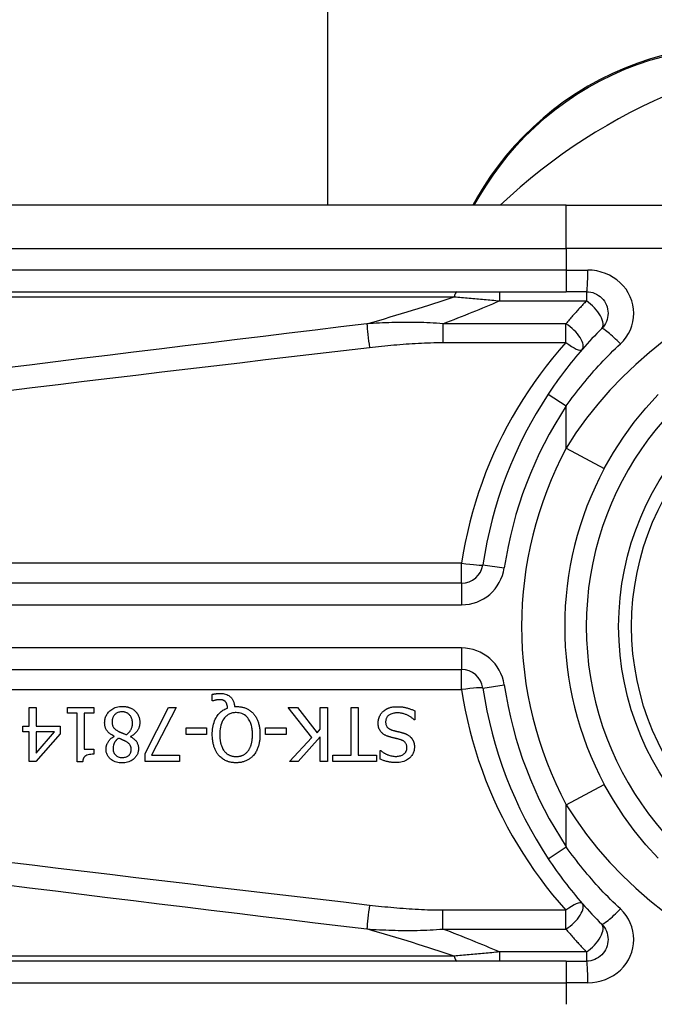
# Model space of a CAD drawing. Header units: inches. Extents: x 14 to 456, y 41 to 215.
# Tile 98 of 201: x 62.418 to 62.997, y 130.569 to 131.467. Entities that reach past the tile are written whole.
import ezdxf

# ---------------------------------------------------------------- set-up
doc = ezdxf.new("R2010")
doc.units = ezdxf.units.IN
doc.header["$MEASUREMENT"] = 0
doc.layers.add('Visible Edges(ANSI)', color=7, linetype='Continuous', lineweight=25)
doc.layers.add('Visible Tangent Edges(ANSI)', color=7, linetype='Continuous', lineweight=25)

msp = doc.modelspace()

# ---------------------------------------------------------------- linework, layer by layer
at = {"layer": 'Visible Edges(ANSI)'}
for p, q in [((62.69872, 148.16851), (62.69872, 131.29737)), ((62.91653, 131.29737), (62.26747, 131.29737)), ((62.83559, 131.30504), (62.83117, 131.29737)), ((62.91653, 131.29737), (63.15379, 131.29737)), ((62.26747, 131.21863), (62.91653, 131.21863)), ((62.93496, 131.21863), (62.91653, 131.21863)), ((62.82102, 130.95287), (62.16904, 130.95287)), ((62.16904, 130.87415), (62.82102, 130.87415)), ((62.59349, 130.84558), (62.59349, 130.85152)), ((62.59437, 130.84558), (62.59349, 130.84558)), ((62.61391, 130.84051), (62.61542, 130.84051)), ((62.42671, 130.83947), (62.43305, 130.83947)), ((62.42671, 130.82256), (62.42671, 130.83947)), ((62.43305, 130.83947), (62.43305, 130.82256)), ((62.46157, 130.83445), (62.46157, 130.83947)), ((62.46157, 130.83947), (62.48557, 130.83947)), ((62.4703, 130.83445), (62.46157, 130.83445)), ((62.4703, 130.7901), (62.4703, 130.83445)), ((62.47664, 130.83445), (62.47664, 130.80147)), ((62.48557, 130.83445), (62.47664, 130.83445)), ((62.48557, 130.83947), (62.48557, 130.83445)), ((62.53239, 130.79764), (62.55369, 130.83947)), ((62.56071, 130.83947), (62.53822, 130.79604)), ((62.55369, 130.83947), (62.56071, 130.83947)), ((62.68442, 130.81224), (62.66284, 130.83947)), ((62.66284, 130.83947), (62.67134, 130.83947)), ((62.67134, 130.83947), (62.68932, 130.81658)), ((62.69219, 130.83947), (62.69873, 130.83947)), ((62.69219, 130.81981), (62.69219, 130.83947)), ((62.69873, 130.83947), (62.69873, 130.79026)), ((62.72023, 130.79608), (62.72023, 130.83947)), ((62.72023, 130.83947), (62.72677, 130.83947)), ((62.72677, 130.83947), (62.72677, 130.79608)), ((62.77838, 130.83652), (62.77838, 130.82831)), ((62.42085, 130.81726), (62.42085, 130.82256)), ((62.42085, 130.82256), (62.42671, 130.82256)), ((62.43305, 130.82256), (62.45479, 130.82256)), ((62.45479, 130.82256), (62.45479, 130.81563)), ((62.77838, 130.82831), (62.7779, 130.82831)), ((62.42671, 130.81726), (62.42085, 130.81726)), ((62.42671, 130.79026), (62.42671, 130.81726)), ((62.45479, 130.81563), (62.43277, 130.79026)), ((62.43305, 130.81726), (62.43305, 130.79804)), ((62.43305, 130.79804), (62.4496, 130.81726)), ((62.4496, 130.81726), (62.43305, 130.81726)), ((62.5042, 130.81327), (62.5042, 130.81347)), ((62.51919, 130.81319), (62.51919, 130.81299)), ((62.56984, 130.81495), (62.56984, 130.82093)), ((62.56984, 130.82093), (62.58847, 130.82093)), ((62.58847, 130.81495), (62.56984, 130.81495)), ((62.58847, 130.82093), (62.58847, 130.81495)), ((62.6423, 130.81495), (62.6423, 130.82093)), ((62.6423, 130.82093), (62.66093, 130.82093)), ((62.66093, 130.81495), (62.6423, 130.81495)), ((62.66093, 130.82093), (62.66093, 130.81495)), ((62.69219, 130.81287), (62.67202, 130.79026)), ((62.68932, 130.81658), (62.69219, 130.81981)), ((62.69219, 130.79026), (62.69219, 130.81287)), ((62.66404, 130.79026), (62.68442, 130.81224)), ((62.47664, 130.80147), (62.48557, 130.80147)), ((62.48557, 130.80147), (62.48557, 130.79696)), ((62.53239, 130.79026), (62.53239, 130.79764)), ((62.53822, 130.79604), (62.56362, 130.79604)), ((62.56362, 130.79604), (62.56362, 130.79026)), ((62.70372, 130.79026), (62.70372, 130.79608)), ((62.70372, 130.79608), (62.72023, 130.79608)), ((62.72677, 130.79608), (62.74328, 130.79608)), ((62.74328, 130.79608), (62.74328, 130.79026)), ((62.74683, 130.79257), (62.74683, 130.80039)), ((62.74683, 130.80039), (62.74731, 130.80039)), ((62.43277, 130.79026), (62.42671, 130.79026)), ((62.4754, 130.7901), (62.4703, 130.7901)), ((62.56362, 130.79026), (62.53239, 130.79026)), ((62.67202, 130.79026), (62.66404, 130.79026)), ((62.69873, 130.79026), (62.69219, 130.79026)), ((62.74328, 130.79026), (62.70372, 130.79026)), ((62.91653, 130.60839), (62.26747, 130.60839)), ((62.91653, 130.60839), (62.93496, 130.60839))]:
    msp.add_line(p, q, dxfattribs=at)
at = {"layer": 'Visible Edges(ANSI)', "flags": 128}
for points in [[(63.00519, 131.43421), (62.99343, 131.43088), (62.98171, 131.42699), (62.97008, 131.42252), (62.95859, 131.41749), (62.9473, 131.41193), (62.93624, 131.40585), (62.92547, 131.39929), (62.91503, 131.39227), (62.90497, 131.38482), (62.89535, 131.37697), (62.88619, 131.36876), (62.87749, 131.36025), (62.86928, 131.35147), (62.86155, 131.34246), (62.85431, 131.33328), (62.84756, 131.32395), (62.84132, 131.31452), (62.83559, 131.30504)], [(62.93496, 131.21863), (62.93688, 131.21853), (62.93878, 131.21824), (62.94065, 131.21776), (62.94246, 131.21711), (62.94421, 131.21629), (62.94586, 131.21531), (62.94742, 131.21417), (62.94885, 131.21289), (62.95014, 131.21147), (62.95129, 131.20992), (62.95228, 131.20826), (62.95311, 131.20651), (62.95376, 131.20469), (62.95425, 131.20281), (62.95454, 131.20089), (62.95464, 131.19896), (62.95455, 131.19703), (62.95427, 131.19512), (62.9538, 131.19324), (62.95314, 131.19141), (62.95232, 131.18966), (62.95132, 131.188), (62.95017, 131.18644), (62.94887, 131.18502)], [(62.94887, 131.18502), (62.94662, 131.18275), (62.94439, 131.18046), (62.94217, 131.17815), (62.93997, 131.17582), (62.93779, 131.17347), (62.93562, 131.17109), (62.93348, 131.1687), (62.93135, 131.16629), (62.92924, 131.16386), (62.92715, 131.16141), (62.92508, 131.15894), (62.92303, 131.15646), (62.921, 131.15396), (62.919, 131.15144), (62.91701, 131.1489), (62.91504, 131.14634), (62.9131, 131.14377), (62.91118, 131.14119), (62.90928, 131.13858), (62.9074, 131.13597), (62.90554, 131.13334), (62.90371, 131.13069), (62.9019, 131.12803), (62.90012, 131.12535)], [(62.95124, 131.05754), (62.95953, 131.07205), (62.96863, 131.08612), (62.97847, 131.09966), (62.98902, 131.1126), (63.00021, 131.12489)], [(62.59349, 130.85152), (62.59389, 130.85161), (62.59428, 130.8517), (62.59467, 130.85178), (62.59505, 130.85185), (62.59542, 130.85192), (62.59578, 130.85198), (62.59612, 130.85204), (62.59646, 130.85209), (62.59678, 130.85214), (62.59709, 130.85218), (62.59738, 130.85221), (62.59767, 130.85225), (62.59796, 130.85228), (62.59825, 130.8523), (62.59854, 130.85233), (62.59883, 130.85235), (62.59912, 130.85237), (62.59941, 130.85239), (62.5997, 130.8524), (62.59999, 130.85241), (62.60028, 130.85242), (62.60057, 130.85243), (62.60086, 130.85243), (62.60115, 130.85244)], [(62.60115, 130.85244), (62.60232, 130.8524), (62.60348, 130.85229), (62.60462, 130.85209), (62.60575, 130.8518), (62.60685, 130.85141), (62.60785, 130.85094), (62.60872, 130.85043), (62.60946, 130.84991), (62.61008, 130.8494), (62.61059, 130.84892), (62.61104, 130.84844), (62.61145, 130.84793), (62.61183, 130.8474), (62.61218, 130.84684), (62.61249, 130.84627), (62.61277, 130.84567), (62.61302, 130.84505), (62.61324, 130.84443), (62.61342, 130.84379), (62.61357, 130.84314), (62.61369, 130.84249), (62.61379, 130.84183), (62.61386, 130.84117), (62.61391, 130.84051)], [(62.49546, 130.82576), (62.49549, 130.82662), (62.49555, 130.82748), (62.49567, 130.82832), (62.49583, 130.82916), (62.49605, 130.82999), (62.49632, 130.83081), (62.49664, 130.83161), (62.49701, 130.83239), (62.49743, 130.83314), (62.4979, 130.83386), (62.49841, 130.83455), (62.49896, 130.83521), (62.49956, 130.83584), (62.50023, 130.83649), (62.501, 130.83714), (62.50187, 130.83779), (62.50285, 130.83841), (62.50394, 130.83899), (62.50513, 130.83949), (62.50636, 130.8399), (62.50762, 130.84021), (62.5089, 130.84043), (62.51019, 130.84055), (62.5115, 130.84059)], [(62.5115, 130.84059), (62.51194, 130.84059), (62.51237, 130.84057), (62.51281, 130.84055), (62.51325, 130.84053), (62.51369, 130.84049), (62.51412, 130.84044), (62.51456, 130.84038), (62.51499, 130.84032), (62.51542, 130.84024), (62.51585, 130.84016), (62.51627, 130.84006), (62.5167, 130.83996), (62.51712, 130.83984), (62.51754, 130.83971), (62.51796, 130.83957), (62.51838, 130.83942), (62.51888, 130.83922), (62.51944, 130.83897), (62.52007, 130.83867), (62.52073, 130.8383), (62.52142, 130.83787), (62.52207, 130.83741), (62.5227, 130.83691), (62.5233, 130.83636)], [(62.60007, 130.84673), (62.5999, 130.84673), (62.59973, 130.84673), (62.59956, 130.84672), (62.59939, 130.84671), (62.59922, 130.84669), (62.59904, 130.84668), (62.59887, 130.84666), (62.5987, 130.84664), (62.59852, 130.84661), (62.59835, 130.84659), (62.59818, 130.84656), (62.598, 130.84653), (62.59783, 130.8465), (62.59766, 130.84647), (62.59749, 130.84643), (62.59733, 130.8464), (62.59716, 130.84636), (62.597, 130.84632), (62.59678, 130.84627), (62.5964, 130.84618), (62.59592, 130.84606), (62.59538, 130.84591), (62.59484, 130.84575), (62.59437, 130.84558)], [(62.60573, 130.84474), (62.60558, 130.84491), (62.60542, 130.84507), (62.60525, 130.84523), (62.60508, 130.84537), (62.6049, 130.84551), (62.60472, 130.84565), (62.60453, 130.84577), (62.60433, 130.84589), (62.60413, 130.846), (62.60392, 130.8461), (62.60371, 130.84619), (62.60349, 130.84628), (62.60325, 130.84636), (62.60301, 130.84643), (62.60275, 130.84649), (62.60248, 130.84655), (62.60218, 130.84659), (62.60189, 130.84663), (62.60158, 130.84667), (62.60128, 130.84669), (62.60097, 130.84671), (62.60067, 130.84672), (62.60037, 130.84673), (62.60007, 130.84673)], [(62.60761, 130.83912), (62.60759, 130.83932), (62.60757, 130.83953), (62.60754, 130.83973), (62.60752, 130.83994), (62.60749, 130.84014), (62.60746, 130.84035), (62.60742, 130.84055), (62.60739, 130.84076), (62.60735, 130.84096), (62.60731, 130.84117), (62.60726, 130.84137), (62.60721, 130.84157), (62.60716, 130.84177), (62.60711, 130.84197), (62.60705, 130.84217), (62.60699, 130.84237), (62.60692, 130.84258), (62.60683, 130.84284), (62.60671, 130.84313), (62.60657, 130.84346), (62.60639, 130.84379), (62.6062, 130.84412), (62.60598, 130.84444), (62.60573, 130.84474)], [(62.61542, 130.84051), (62.61617, 130.8405), (62.61691, 130.84047), (62.61765, 130.84042), (62.61838, 130.84035), (62.61912, 130.84026), (62.61985, 130.84015), (62.62057, 130.84001), (62.62129, 130.83985), (62.622, 130.83966), (62.62271, 130.83945), (62.62341, 130.83921), (62.6241, 130.83895), (62.62479, 130.83866), (62.62546, 130.83834), (62.62612, 130.838), (62.62676, 130.83763), (62.62739, 130.83723), (62.62801, 130.83681), (62.62861, 130.83637), (62.62918, 130.8359), (62.62974, 130.83541), (62.63028, 130.8349), (62.6308, 130.83436), (62.6313, 130.83381)], [(62.74938, 130.83588), (62.74968, 130.83615), (62.74999, 130.83641), (62.7503, 130.83666), (62.75061, 130.83691), (62.75093, 130.83714), (62.75125, 130.83737), (62.75158, 130.83759), (62.75192, 130.8378), (62.75226, 130.83801), (62.7526, 130.8382), (62.75295, 130.83839), (62.7533, 130.83857), (62.75366, 130.83874), (62.75403, 130.83891), (62.7544, 130.83906), (62.75477, 130.83921), (62.75522, 130.83937), (62.75579, 130.83956), (62.75649, 130.83975), (62.75732, 130.83993), (62.75831, 130.8401), (62.75945, 130.84023), (62.76075, 130.84032), (62.76222, 130.84035)], [(62.76222, 130.84035), (62.76292, 130.84035), (62.76362, 130.84033), (62.76432, 130.84031), (62.76503, 130.84027), (62.76574, 130.84022), (62.76645, 130.84015), (62.76716, 130.84007), (62.76787, 130.83998), (62.76857, 130.83987), (62.76926, 130.83974), (62.76995, 130.83959), (62.77063, 130.83943), (62.7713, 130.83924), (62.77196, 130.83904), (62.77261, 130.83883), (62.77327, 130.83861), (62.77392, 130.83838), (62.77457, 130.83815), (62.77521, 130.8379), (62.77586, 130.83764), (62.77649, 130.83738), (62.77712, 130.8371), (62.77775, 130.83682), (62.77838, 130.83652)], [(62.51142, 130.83569), (62.51063, 130.83566), (62.50986, 130.83559), (62.50909, 130.83546), (62.50834, 130.83528), (62.5076, 130.83503), (62.5069, 130.83473), (62.50627, 130.83438), (62.50572, 130.83402), (62.50524, 130.83363), (62.50481, 130.83325), (62.50444, 130.83286), (62.50409, 130.83245), (62.50378, 130.83202), (62.5035, 130.83157), (62.50324, 130.8311), (62.50302, 130.83061), (62.50282, 130.83011), (62.50266, 130.8296), (62.50252, 130.82907), (62.50242, 130.82854), (62.50234, 130.82801), (62.50229, 130.82747), (62.50225, 130.82693), (62.50224, 130.82639)], [(62.52087, 130.8254), (62.52085, 130.82618), (62.52078, 130.82697), (62.52066, 130.82774), (62.5205, 130.8285), (62.52027, 130.82925), (62.51999, 130.82999), (62.51966, 130.83068), (62.5193, 130.83131), (62.51891, 130.83188), (62.51851, 130.83239), (62.5181, 130.83285), (62.51769, 130.83327), (62.51726, 130.83365), (62.51681, 130.834), (62.51634, 130.83432), (62.51585, 130.83461), (62.51533, 130.83487), (62.5148, 130.8351), (62.51425, 130.83528), (62.5137, 130.83543), (62.51314, 130.83554), (62.51257, 130.83562), (62.512, 130.83567), (62.51142, 130.83569)], [(62.5233, 130.83636), (62.5236, 130.83607), (62.52388, 130.83577), (62.52415, 130.83546), (62.52442, 130.83515), (62.52467, 130.83483), (62.52491, 130.8345), (62.52514, 130.83416), (62.52536, 130.83382), (62.52558, 130.83347), (62.52578, 130.83311), (62.52596, 130.83275), (62.52614, 130.83237), (62.52631, 130.83199), (62.52648, 130.83159), (62.52665, 130.83114), (62.52681, 130.83065), (62.52697, 130.83013), (62.52711, 130.82957), (62.52724, 130.82897), (62.52734, 130.82835), (62.52743, 130.82774), (62.52748, 130.82712), (62.52752, 130.8265), (62.52753, 130.82587)], [(62.59365, 130.81491), (62.59368, 130.81651), (62.59376, 130.81812), (62.59391, 130.81973), (62.59413, 130.82133), (62.59442, 130.82292), (62.5948, 130.82449), (62.59526, 130.82603), (62.59581, 130.82753), (62.59642, 130.82893), (62.59708, 130.83019), (62.59776, 130.83133), (62.59846, 130.83235), (62.59915, 130.83325), (62.59983, 130.83404), (62.60049, 130.83473), (62.60117, 130.83537), (62.60188, 130.83598), (62.60262, 130.83655), (62.60339, 130.83708), (62.60419, 130.83758), (62.60502, 130.83802), (62.60586, 130.83843), (62.60672, 130.83879), (62.60761, 130.83912)], [(62.61538, 130.83493), (62.61454, 130.83491), (62.61371, 130.83485), (62.61288, 130.83474), (62.61206, 130.83459), (62.61125, 130.83438), (62.61046, 130.83413), (62.60967, 130.83382), (62.60892, 130.83347), (62.60819, 130.83306), (62.6075, 130.83261), (62.60683, 130.83212), (62.6062, 130.83158), (62.60558, 130.83098), (62.6049, 130.83024), (62.60416, 130.8293), (62.6034, 130.82813), (62.60266, 130.82672), (62.602, 130.82513), (62.60148, 130.82348), (62.60109, 130.8218), (62.6008, 130.82009), (62.60061, 130.81837), (62.6005, 130.81664), (62.60047, 130.81491)], [(62.63034, 130.81491), (62.63033, 130.81592), (62.63029, 130.81695), (62.63023, 130.81798), (62.63014, 130.81901), (62.63001, 130.82004), (62.62985, 130.82106), (62.62966, 130.82208), (62.62943, 130.82308), (62.62915, 130.82407), (62.62883, 130.82503), (62.62845, 130.82601), (62.62799, 130.82702), (62.62743, 130.82805), (62.62677, 130.82909), (62.62599, 130.83011), (62.62509, 130.8311), (62.62411, 130.83199), (62.62304, 130.83278), (62.62189, 130.83345), (62.62066, 130.834), (62.61939, 130.83442), (62.61807, 130.83471), (62.61673, 130.83488), (62.61538, 130.83493)], [(62.6313, 130.83381), (62.63179, 130.83322), (62.63226, 130.8326), (62.6327, 130.83197), (62.63312, 130.83133), (62.63352, 130.83067), (62.63389, 130.83), (62.63424, 130.82931), (62.63456, 130.82861), (62.63487, 130.8279), (62.63515, 130.82718), (62.63542, 130.82645), (62.63566, 130.82569), (62.63589, 130.82492), (62.63611, 130.82412), (62.6363, 130.82331), (62.63648, 130.82247), (62.63663, 130.82161), (62.63677, 130.82072), (62.63689, 130.81982), (62.63698, 130.81888), (62.63706, 130.81793), (62.63712, 130.81695), (62.63715, 130.81594), (62.63716, 130.81491)], [(62.74492, 130.82544), (62.74493, 130.82593), (62.74495, 130.82641), (62.74499, 130.8269), (62.74505, 130.82738), (62.74512, 130.82786), (62.74521, 130.82833), (62.74532, 130.82881), (62.74544, 130.82927), (62.74558, 130.82974), (62.74573, 130.8302), (62.7459, 130.83066), (62.74608, 130.83112), (62.74628, 130.83157), (62.74649, 130.83201), (62.74672, 130.83244), (62.74695, 130.83286), (62.74721, 130.83327), (62.74748, 130.83368), (62.74776, 130.83408), (62.74806, 130.83446), (62.74837, 130.83484), (62.74869, 130.8352), (62.74903, 130.83555), (62.74938, 130.83588)], [(62.7627, 130.83469), (62.76181, 130.83467), (62.76091, 130.83462), (62.76, 130.83453), (62.75911, 130.83439), (62.75823, 130.8342), (62.75737, 130.83395), (62.75656, 130.83365), (62.75587, 130.83332), (62.75527, 130.83298), (62.75475, 130.83263), (62.75432, 130.83228), (62.75394, 130.83193), (62.75359, 130.83157), (62.75327, 130.83119), (62.75298, 130.83078), (62.75271, 130.83036), (62.75247, 130.82991), (62.75227, 130.82945), (62.7521, 130.82897), (62.75196, 130.82848), (62.75186, 130.82799), (62.75179, 130.82749), (62.75175, 130.82698), (62.75174, 130.82647)], [(62.7779, 130.82831), (62.77743, 130.82874), (62.77695, 130.82916), (62.77646, 130.82956), (62.77596, 130.82995), (62.77545, 130.83032), (62.77493, 130.83068), (62.7744, 130.83103), (62.77387, 130.83136), (62.77332, 130.83168), (62.77277, 130.83199), (62.77221, 130.83228), (62.77163, 130.83255), (62.77105, 130.83281), (62.77046, 130.83306), (62.76984, 130.8333), (62.76917, 130.83354), (62.76847, 130.83377), (62.76774, 130.83398), (62.76697, 130.83418), (62.76617, 130.83435), (62.76534, 130.83449), (62.76448, 130.8346), (62.7636, 130.83466), (62.7627, 130.83469)], [(62.5042, 130.81347), (62.5035, 130.81381), (62.50282, 130.81416), (62.50214, 130.81454), (62.50148, 130.81495), (62.50083, 130.81538), (62.50021, 130.81584), (62.49961, 130.81633), (62.49904, 130.81684), (62.49849, 130.81738), (62.498, 130.81794), (62.49757, 130.81849), (62.49719, 130.81903), (62.49687, 130.81957), (62.49659, 130.82011), (62.49636, 130.82065), (62.49615, 130.8212), (62.49598, 130.82175), (62.49584, 130.82231), (62.49572, 130.82287), (62.49562, 130.82344), (62.49555, 130.82402), (62.4955, 130.8246), (62.49547, 130.82518), (62.49546, 130.82576)], [(62.50224, 130.82639), (62.50225, 130.82586), (62.50228, 130.82533), (62.50234, 130.8248), (62.50242, 130.82427), (62.50253, 130.82374), (62.50267, 130.82323), (62.50284, 130.82273), (62.50304, 130.82227), (62.50325, 130.82187), (62.50349, 130.8215), (62.50373, 130.82117), (62.50398, 130.82087), (62.50425, 130.8206), (62.50452, 130.82033), (62.50482, 130.82006), (62.50514, 130.8198), (62.50546, 130.81955), (62.5058, 130.8193), (62.50616, 130.81906), (62.50652, 130.81882), (62.50689, 130.81859), (62.50726, 130.81837), (62.50764, 130.81815), (62.50803, 130.81794)], [(62.51524, 130.81487), (62.5156, 130.81511), (62.51595, 130.81536), (62.51629, 130.81563), (62.51661, 130.8159), (62.51693, 130.81618), (62.51724, 130.81647), (62.51754, 130.81677), (62.51783, 130.81709), (62.51811, 130.81741), (62.51837, 130.81774), (62.51863, 130.81808), (62.51887, 130.81844), (62.51912, 130.81882), (62.51937, 130.81925), (62.51961, 130.81972), (62.51985, 130.82023), (62.52008, 130.82079), (62.52029, 130.8214), (62.52047, 130.82205), (62.52062, 130.82271), (62.52073, 130.82337), (62.52081, 130.82404), (62.52085, 130.82472), (62.52087, 130.8254)], [(62.52753, 130.82587), (62.52752, 130.82534), (62.52749, 130.8248), (62.52744, 130.82428), (62.52737, 130.82375), (62.52728, 130.82323), (62.52717, 130.82271), (62.52704, 130.8222), (62.52689, 130.82169), (62.52671, 130.82119), (62.52652, 130.82069), (62.52629, 130.82018), (62.52603, 130.81964), (62.52573, 130.81908), (62.52537, 130.8185), (62.52497, 130.8179), (62.5245, 130.8173), (62.52398, 130.81669), (62.52339, 130.81609), (62.52276, 130.81551), (62.5221, 130.81498), (62.52141, 130.81448), (62.52069, 130.81402), (62.51995, 130.81359), (62.51919, 130.81319)], [(62.75469, 130.81303), (62.75416, 130.8132), (62.75364, 130.81338), (62.75312, 130.81358), (62.7526, 130.81379), (62.75209, 130.81401), (62.75159, 130.81425), (62.7511, 130.81451), (62.75062, 130.81479), (62.75015, 130.81508), (62.74969, 130.81539), (62.74925, 130.81572), (62.7488, 130.81609), (62.74832, 130.81653), (62.74782, 130.81706), (62.74732, 130.81766), (62.74683, 130.81836), (62.74636, 130.81914), (62.74596, 130.81998), (62.74562, 130.82085), (62.74536, 130.82174), (62.74516, 130.82265), (62.74502, 130.82357), (62.74494, 130.8245), (62.74492, 130.82544)], [(62.75174, 130.82647), (62.75175, 130.82586), (62.75181, 130.82524), (62.7519, 130.82463), (62.75204, 130.82403), (62.75222, 130.82344), (62.75245, 130.82288), (62.75271, 130.82239), (62.75298, 130.82197), (62.75325, 130.82161), (62.75352, 130.82131), (62.75377, 130.82106), (62.75403, 130.82082), (62.7543, 130.8206), (62.75459, 130.8204), (62.75488, 130.8202), (62.75518, 130.82002), (62.75549, 130.81985), (62.75581, 130.81969), (62.75613, 130.81954), (62.75646, 130.8194), (62.75679, 130.81927), (62.75712, 130.81915), (62.75746, 130.81904), (62.7578, 130.81894)], [(62.4967, 130.80167), (62.49671, 130.80212), (62.49674, 130.80257), (62.49678, 130.80301), (62.49684, 130.80346), (62.49692, 130.8039), (62.49702, 130.80433), (62.49713, 130.80477), (62.49726, 130.8052), (62.4974, 130.80563), (62.49756, 130.80605), (62.49775, 130.80649), (62.49797, 130.80699), (62.49824, 130.80752), (62.49855, 130.80808), (62.49891, 130.80866), (62.49933, 130.80925), (62.49981, 130.80986), (62.50034, 130.81045), (62.50091, 130.81101), (62.50151, 130.81154), (62.50214, 130.81202), (62.5028, 130.81248), (62.50349, 130.81289), (62.5042, 130.81327)], [(62.50803, 130.81794), (62.50818, 130.81785), (62.50834, 130.81776), (62.50851, 130.81768), (62.50868, 130.81759), (62.50885, 130.81751), (62.50904, 130.81742), (62.50923, 130.81733), (62.50944, 130.81724), (62.50966, 130.81714), (62.50989, 130.81704), (62.51013, 130.81694), (62.5104, 130.81683), (62.51068, 130.81672), (62.51097, 130.81659), (62.51129, 130.81646), (62.51163, 130.81633), (62.51199, 130.81618), (62.51237, 130.81603), (62.51278, 130.81586), (62.51322, 130.81569), (62.51368, 130.8155), (62.51417, 130.8153), (62.51469, 130.81509), (62.51524, 130.81487)], [(62.51919, 130.81299), (62.51961, 130.81275), (62.52002, 130.81249), (62.52043, 130.81223), (62.52083, 130.81195), (62.52123, 130.81167), (62.52162, 130.81138), (62.522, 130.81107), (62.52238, 130.81076), (62.52274, 130.81043), (62.5231, 130.8101), (62.52344, 130.80975), (62.52376, 130.8094), (62.52407, 130.80903), (62.52437, 130.80865), (62.52467, 130.80823), (62.52497, 130.80774), (62.52527, 130.8072), (62.52554, 130.80658), (62.52579, 130.8059), (62.52599, 130.80516), (62.52615, 130.8044), (62.52625, 130.80364), (62.52631, 130.80287), (62.52633, 130.80211)], [(62.59955, 130.79592), (62.59909, 130.79648), (62.59865, 130.79705), (62.59823, 130.79764), (62.59784, 130.79824), (62.59747, 130.79885), (62.59711, 130.79947), (62.59678, 130.80011), (62.59646, 130.80075), (62.59617, 130.80141), (62.59589, 130.80207), (62.59563, 130.80275), (62.59538, 130.80345), (62.59514, 130.80418), (62.59491, 130.80495), (62.59469, 130.80576), (62.59449, 130.80661), (62.59431, 130.80749), (62.59414, 130.80842), (62.594, 130.80938), (62.59388, 130.8104), (62.59378, 130.81145), (62.59371, 130.81256), (62.59366, 130.81371), (62.59365, 130.81491)], [(62.60047, 130.81491), (62.60047, 130.81436), (62.60048, 130.81381), (62.6005, 130.81325), (62.60053, 130.8127), (62.60056, 130.81214), (62.6006, 130.81159), (62.60065, 130.81103), (62.60071, 130.81048), (62.60078, 130.80992), (62.60086, 130.80937), (62.60095, 130.80882), (62.60105, 130.80828), (62.60116, 130.80773), (62.60128, 130.8072), (62.60141, 130.80666), (62.60156, 130.80613), (62.60173, 130.80553), (62.60195, 130.80486), (62.60222, 130.80412), (62.60255, 130.80333), (62.60293, 130.80251), (62.60338, 130.80167), (62.6039, 130.80082), (62.6045, 130.79999)], [(62.62631, 130.79999), (62.62661, 130.80039), (62.6269, 130.80081), (62.62717, 130.80123), (62.62743, 130.80166), (62.62767, 130.8021), (62.6279, 130.80255), (62.62812, 130.803), (62.62832, 130.80346), (62.62851, 130.80393), (62.62869, 130.8044), (62.62886, 130.80487), (62.62902, 130.80536), (62.62918, 130.80589), (62.62934, 130.80646), (62.6295, 130.80708), (62.62965, 130.80774), (62.62979, 130.80845), (62.62992, 130.80922), (62.63004, 130.81003), (62.63014, 130.81089), (62.63022, 130.81181), (62.63029, 130.81279), (62.63033, 130.81382), (62.63034, 130.81491)], [(62.63716, 130.81491), (62.63715, 130.81411), (62.63713, 130.81331), (62.6371, 130.8125), (62.63705, 130.8117), (62.63699, 130.81089), (62.6369, 130.81009), (62.63681, 130.80929), (62.63669, 130.80849), (62.63655, 130.8077), (62.6364, 130.80691), (62.63623, 130.80612), (62.63603, 130.80535), (62.63581, 130.80458), (62.63557, 130.80382), (62.6353, 130.80305), (62.635, 130.80226), (62.63467, 130.80147), (62.6343, 130.80067), (62.6339, 130.79987), (62.63345, 130.79906), (62.63297, 130.79826), (62.63244, 130.79747), (62.63187, 130.79669), (62.63126, 130.79592)], [(62.76478, 130.81044), (62.76432, 130.81056), (62.76387, 130.81068), (62.76342, 130.8108), (62.76297, 130.81091), (62.76252, 130.81102), (62.76208, 130.81113), (62.76164, 130.81124), (62.76121, 130.81135), (62.76077, 130.81146), (62.76034, 130.81156), (62.75992, 130.81166), (62.7595, 130.81177), (62.75908, 130.81187), (62.75866, 130.81197), (62.75825, 130.81207), (62.75784, 130.81218), (62.75743, 130.81228), (62.75703, 130.81238), (62.75663, 130.81249), (62.75623, 130.81259), (62.75584, 130.8127), (62.75545, 130.81281), (62.75507, 130.81292), (62.75469, 130.81303)], [(62.7578, 130.81894), (62.75817, 130.81883), (62.75851, 130.81874), (62.75884, 130.81865), (62.75915, 130.81856), (62.75945, 130.81849), (62.75974, 130.81841), (62.76003, 130.81834), (62.76031, 130.81827), (62.76059, 130.8182), (62.76087, 130.81813), (62.76115, 130.81806), (62.76145, 130.81799), (62.76175, 130.81792), (62.76207, 130.81784), (62.76241, 130.81776), (62.76276, 130.81767), (62.76314, 130.81758), (62.76355, 130.81748), (62.76398, 130.81738), (62.76445, 130.81726), (62.76495, 130.81714), (62.76549, 130.81701), (62.76607, 130.81686), (62.76669, 130.8167)], [(62.76669, 130.8167), (62.76698, 130.81662), (62.76727, 130.81654), (62.76755, 130.81646), (62.76784, 130.81637), (62.76813, 130.81628), (62.76841, 130.81619), (62.76869, 130.81609), (62.76898, 130.81599), (62.76926, 130.81588), (62.76954, 130.81578), (62.76982, 130.81566), (62.77009, 130.81555), (62.77037, 130.81543), (62.77064, 130.81531), (62.77091, 130.81518), (62.77118, 130.81505), (62.77146, 130.8149), (62.77181, 130.81471), (62.77222, 130.81447), (62.77268, 130.81418), (62.77318, 130.81382), (62.77371, 130.8134), (62.77426, 130.81292), (62.77483, 130.81236)], [(62.50807, 130.8116), (62.50784, 130.81142), (62.50761, 130.81124), (62.50739, 130.81106), (62.50717, 130.81087), (62.50695, 130.81068), (62.50674, 130.81048), (62.50652, 130.81028), (62.50632, 130.81008), (62.50611, 130.80987), (62.50591, 130.80966), (62.50572, 130.80944), (62.50553, 130.80922), (62.50535, 130.80899), (62.50517, 130.80876), (62.50501, 130.80853), (62.50484, 130.80829), (62.50469, 130.80805), (62.50448, 130.80768), (62.50419, 130.80709), (62.50387, 130.80629), (62.50357, 130.80529), (62.50334, 130.80412), (62.5032, 130.80294), (62.50316, 130.80175)], [(62.51501, 130.80853), (62.51487, 130.8086), (62.51471, 130.80869), (62.51453, 130.80879), (62.51433, 130.80889), (62.51411, 130.809), (62.51388, 130.80912), (62.51363, 130.80925), (62.51337, 130.80938), (62.51309, 130.80951), (62.5128, 130.80965), (62.5125, 130.80979), (62.51219, 130.80994), (62.51188, 130.81008), (62.51155, 130.81023), (62.51121, 130.81038), (62.51087, 130.81053), (62.51053, 130.81067), (62.51018, 130.81082), (62.50983, 130.81096), (62.50948, 130.8111), (62.50912, 130.81123), (62.50877, 130.81136), (62.50842, 130.81148), (62.50807, 130.8116)], [(62.51971, 130.80135), (62.51971, 130.80161), (62.5197, 130.80187), (62.51968, 130.80213), (62.51965, 130.80239), (62.51962, 130.80265), (62.51958, 130.80291), (62.51953, 130.80316), (62.51947, 130.80342), (62.5194, 130.80367), (62.51932, 130.80392), (62.51923, 130.80416), (62.51913, 130.80441), (62.519, 130.80469), (62.51883, 130.805), (62.51863, 130.80534), (62.51837, 130.8057), (62.51807, 130.80608), (62.5177, 130.80649), (62.5173, 130.80688), (62.51687, 130.80725), (62.51642, 130.8076), (62.51596, 130.80793), (62.51549, 130.80824), (62.51501, 130.80853)], [(62.7712, 130.80278), (62.77118, 130.80338), (62.77113, 130.80397), (62.77104, 130.80456), (62.77091, 130.80515), (62.77074, 130.80571), (62.77052, 130.80626), (62.77027, 130.80674), (62.77, 130.80717), (62.76972, 130.80754), (62.76945, 130.80786), (62.76917, 130.80813), (62.76889, 130.80839), (62.76859, 130.80864), (62.76829, 130.80887), (62.76797, 130.80908), (62.76764, 130.80928), (62.7673, 130.80947), (62.76696, 130.80964), (62.76661, 130.80981), (62.76625, 130.80996), (62.76589, 130.81009), (62.76552, 130.81022), (62.76515, 130.81034), (62.76478, 130.81044)], [(62.77483, 130.81236), (62.77503, 130.81213), (62.77522, 130.81191), (62.77541, 130.81167), (62.77559, 130.81144), (62.77577, 130.8112), (62.77593, 130.81095), (62.77609, 130.81071), (62.77625, 130.81046), (62.7764, 130.8102), (62.77654, 130.80994), (62.77668, 130.80968), (62.7768, 130.80941), (62.77693, 130.80914), (62.77705, 130.80887), (62.77716, 130.80859), (62.77727, 130.80828), (62.77739, 130.80791), (62.77752, 130.80748), (62.77765, 130.80699), (62.77776, 130.80642), (62.77787, 130.80579), (62.77795, 130.80509), (62.778, 130.80431), (62.77802, 130.80346)], [(62.48557, 130.79696), (62.4842, 130.79693), (62.48284, 130.79684), (62.48152, 130.79666), (62.48028, 130.7964), (62.47916, 130.79603), (62.47833, 130.79565), (62.47778, 130.79531), (62.47747, 130.79506), (62.47722, 130.79483), (62.47698, 130.79458), (62.47677, 130.79431), (62.47657, 130.79403), (62.47639, 130.79374), (62.47623, 130.79343), (62.47609, 130.79312), (62.47596, 130.7928), (62.47585, 130.79248), (62.47575, 130.79214), (62.47566, 130.79181), (62.47559, 130.79147), (62.47553, 130.79113), (62.47548, 130.79079), (62.47544, 130.79045), (62.4754, 130.7901)], [(62.5115, 130.78914), (62.51016, 130.78918), (62.50884, 130.7893), (62.50752, 130.7895), (62.50623, 130.78979), (62.50496, 130.79019), (62.50377, 130.79069), (62.50273, 130.79124), (62.50184, 130.79181), (62.50108, 130.79237), (62.50046, 130.79291), (62.49994, 130.79341), (62.49947, 130.79393), (62.49903, 130.79447), (62.49862, 130.79503), (62.49825, 130.79562), (62.49792, 130.79623), (62.49762, 130.79687), (62.49737, 130.79752), (62.49716, 130.79819), (62.49699, 130.79887), (62.49686, 130.79956), (62.49677, 130.80026), (62.49672, 130.80096), (62.4967, 130.80167)], [(62.50316, 130.80175), (62.50317, 130.80135), (62.50319, 130.80096), (62.50324, 130.80057), (62.50329, 130.80018), (62.50337, 130.7998), (62.50347, 130.79942), (62.50359, 130.79905), (62.50373, 130.79868), (62.50389, 130.79832), (62.50406, 130.79797), (62.50426, 130.79763), (62.50447, 130.7973), (62.5047, 130.79699), (62.50495, 130.79668), (62.50521, 130.79639), (62.50551, 130.79609), (62.50592, 130.79573), (62.50645, 130.79534), (62.50712, 130.79495), (62.50794, 130.79459), (62.50881, 130.79432), (62.50971, 130.79414), (62.51062, 130.79404), (62.51154, 130.79401)], [(62.52633, 130.80211), (62.52631, 130.80136), (62.52625, 130.80062), (62.52615, 130.79989), (62.52601, 130.79916), (62.52582, 130.79845), (62.52558, 130.79775), (62.5253, 130.79705), (62.52497, 130.79638), (62.5246, 130.79574), (62.5242, 130.79512), (62.52375, 130.79453), (62.52327, 130.79397), (62.52275, 130.79342), (62.52215, 130.79285), (62.52144, 130.79227), (62.52063, 130.79168), (62.51971, 130.79112), (62.51867, 130.79059), (62.51753, 130.79012), (62.51637, 130.78976), (62.51517, 130.78948), (62.51395, 130.78929), (62.51273, 130.78918), (62.5115, 130.78914)], [(62.51154, 130.79401), (62.5123, 130.79403), (62.51306, 130.79411), (62.51381, 130.79423), (62.51454, 130.79442), (62.51526, 130.79467), (62.51592, 130.79498), (62.51649, 130.7953), (62.51698, 130.79563), (62.51739, 130.79596), (62.51772, 130.79626), (62.51801, 130.79655), (62.51827, 130.79686), (62.51851, 130.79718), (62.51872, 130.79751), (62.51892, 130.79785), (62.5191, 130.79822), (62.51925, 130.79859), (62.51938, 130.79897), (62.51948, 130.79936), (62.51957, 130.79975), (62.51963, 130.80014), (62.51968, 130.80054), (62.5197, 130.80094), (62.51971, 130.80135)], [(62.61542, 130.78922), (62.61479, 130.78923), (62.61415, 130.78925), (62.61352, 130.78929), (62.61289, 130.78934), (62.61226, 130.78941), (62.61164, 130.78949), (62.61102, 130.7896), (62.6104, 130.78971), (62.60978, 130.78985), (62.60917, 130.79), (62.60857, 130.79018), (62.60796, 130.79037), (62.60737, 130.79058), (62.60678, 130.79081), (62.60616, 130.79107), (62.60548, 130.79139), (62.60476, 130.79177), (62.604, 130.7922), (62.60321, 130.79271), (62.60241, 130.79327), (62.60164, 130.79388), (62.60091, 130.79452), (62.60022, 130.7952), (62.59955, 130.79592)], [(62.6045, 130.79999), (62.60482, 130.79958), (62.60516, 130.79919), (62.60551, 130.79881), (62.60587, 130.79845), (62.60625, 130.7981), (62.60664, 130.79777), (62.60705, 130.79745), (62.60747, 130.79715), (62.6079, 130.79687), (62.60835, 130.7966), (62.60881, 130.79635), (62.60929, 130.79613), (62.60976, 130.79592), (62.61025, 130.79573), (62.61075, 130.79556), (62.61125, 130.79542), (62.61176, 130.79529), (62.61227, 130.79518), (62.61278, 130.79509), (62.6133, 130.79501), (62.61382, 130.79496), (62.61434, 130.79492), (62.61486, 130.7949), (62.61538, 130.79489)], [(62.61538, 130.79489), (62.61583, 130.79489), (62.61627, 130.79491), (62.61671, 130.79493), (62.61715, 130.79497), (62.61759, 130.79502), (62.61803, 130.79508), (62.61846, 130.79515), (62.61889, 130.79523), (62.61932, 130.79533), (62.61975, 130.79544), (62.62017, 130.79557), (62.62059, 130.79571), (62.621, 130.79586), (62.62142, 130.79604), (62.62187, 130.79625), (62.62235, 130.7965), (62.62285, 130.79679), (62.62337, 130.79714), (62.62391, 130.79754), (62.62444, 130.79798), (62.62494, 130.79845), (62.62542, 130.79894), (62.62588, 130.79946), (62.62631, 130.79999)], [(62.63126, 130.79592), (62.63076, 130.79538), (62.63025, 130.79485), (62.62972, 130.79435), (62.62918, 130.79386), (62.62861, 130.79341), (62.62803, 130.79297), (62.62743, 130.79255), (62.62682, 130.79216), (62.62618, 130.79179), (62.62553, 130.79145), (62.62486, 130.79113), (62.62418, 130.79084), (62.62348, 130.79057), (62.62278, 130.79032), (62.62207, 130.79011), (62.62135, 130.78991), (62.62062, 130.78975), (62.61989, 130.7896), (62.61915, 130.78948), (62.61841, 130.78939), (62.61767, 130.78932), (62.61692, 130.78926), (62.61617, 130.78923), (62.61542, 130.78922)], [(62.74731, 130.80039), (62.74767, 130.80007), (62.74804, 130.79976), (62.74842, 130.79946), (62.74882, 130.79917), (62.74921, 130.79889), (62.74962, 130.79861), (62.75003, 130.79835), (62.75045, 130.7981), (62.75087, 130.79786), (62.7513, 130.79762), (62.75173, 130.79739), (62.75217, 130.79718), (62.75261, 130.79697), (62.75305, 130.79677), (62.75355, 130.79655), (62.75413, 130.79632), (62.7548, 130.79607), (62.75555, 130.79583), (62.75639, 130.79561), (62.75729, 130.7954), (62.75822, 130.79525), (62.75915, 130.79514), (62.76009, 130.79507), (62.76103, 130.79505)], [(62.76103, 130.79505), (62.76188, 130.79507), (62.76273, 130.79513), (62.76358, 130.79524), (62.76442, 130.7954), (62.76524, 130.79561), (62.76605, 130.79589), (62.7668, 130.79621), (62.76745, 130.79656), (62.76802, 130.79691), (62.7685, 130.79727), (62.76891, 130.79761), (62.76925, 130.79793), (62.76955, 130.79826), (62.76984, 130.7986), (62.7701, 130.79896), (62.77033, 130.79934), (62.77054, 130.79973), (62.77072, 130.80015), (62.77087, 130.80057), (62.77099, 130.801), (62.77108, 130.80144), (62.77115, 130.80189), (62.77119, 130.80233), (62.7712, 130.80278)], [(62.77802, 130.80346), (62.778, 130.80266), (62.77793, 130.80186), (62.77782, 130.80108), (62.77766, 130.8003), (62.77745, 130.79953), (62.77719, 130.79877), (62.77688, 130.79803), (62.77653, 130.79732), (62.77612, 130.79663), (62.77568, 130.79596), (62.7752, 130.79533), (62.77467, 130.79472), (62.77411, 130.79413), (62.77344, 130.79351), (62.77266, 130.79286), (62.77175, 130.79221), (62.77071, 130.79158), (62.76954, 130.79098), (62.76826, 130.79047), (62.76694, 130.79006), (62.7656, 130.78975), (62.76423, 130.78954), (62.76285, 130.78942), (62.76147, 130.78938)], [(62.76147, 130.78938), (62.7609, 130.78939), (62.76033, 130.7894), (62.75976, 130.78942), (62.7592, 130.78945), (62.75863, 130.78948), (62.75806, 130.78953), (62.7575, 130.78958), (62.75693, 130.78964), (62.75637, 130.78972), (62.75581, 130.7898), (62.75525, 130.78989), (62.75469, 130.78999), (62.75413, 130.7901), (62.75358, 130.79022), (62.753, 130.79035), (62.7524, 130.79051), (62.75177, 130.79068), (62.75112, 130.79087), (62.75044, 130.79109), (62.74975, 130.79133), (62.74904, 130.7916), (62.74831, 130.7919), (62.74758, 130.79222), (62.74683, 130.79257)], [(63.00029, 130.70224), (62.98912, 130.71454), (62.97855, 130.72747), (62.96867, 130.74098), (62.95954, 130.755), (62.95124, 130.76948)], [(62.90012, 130.70166), (62.9019, 130.69899), (62.90371, 130.69633), (62.90554, 130.69368), (62.9074, 130.69105), (62.90928, 130.68843), (62.91118, 130.68583), (62.9131, 130.68325), (62.91504, 130.68067), (62.91701, 130.67812), (62.919, 130.67558), (62.921, 130.67306), (62.92303, 130.67056), (62.92508, 130.66807), (62.92715, 130.66561), (62.92924, 130.66316), (62.93135, 130.66073), (62.93348, 130.65832), (62.93562, 130.65592), (62.93779, 130.65355), (62.93997, 130.6512), (62.94217, 130.64887), (62.94439, 130.64656), (62.94662, 130.64427), (62.94887, 130.642)], [(62.94887, 130.642), (62.95016, 130.64058), (62.9513, 130.63903), (62.95228, 130.63737), (62.95311, 130.63563), (62.95376, 130.63381), (62.95424, 130.63193), (62.95454, 130.63002), (62.95464, 130.62809), (62.95455, 130.62616), (62.95426, 130.62425), (62.95378, 130.62237), (62.95312, 130.62055), (62.95229, 130.61879), (62.9513, 130.61713), (62.95016, 130.61558), (62.94887, 130.61415), (62.94745, 130.61286), (62.9459, 130.61172), (62.94425, 130.61072), (62.9425, 130.6099), (62.94068, 130.60924), (62.93881, 130.60877), (62.93689, 130.60849), (62.93496, 130.60839)]]:
    msp.add_lwpolyline(points, dxfattribs=at)
at = {"layer": 'Visible Edges(ANSI)'}
msp.add_circle((63.22022, 130.91351), 0.25591, dxfattribs=at)
for centre, radius, start, end in [((63.22022, 130.91266), 0.52953, 91.33308, 133.40464), ((63.22022, 130.91351), 0.38386, 146.50369, 171.58673), ((63.22022, 130.91351), 0.30512, 151.83282, 208.16718), ((62.82102, 130.97255), 0.01969, 270, 351.58673), ((62.82102, 130.85447), 0.01969, 8.41327, 90), ((63.22022, 130.91351), 0.38386, 188.41327, 213.49631)]:
    msp.add_arc(centre, radius, start, end, dxfattribs=at)
at = {"layer": 'Visible Tangent Edges(ANSI)'}
for p, q in [((62.83266, 131.29737), (62.83798, 131.30651)), ((62.91653, 131.258), (62.91653, 131.29737)), ((62.26747, 131.258), (62.91653, 131.258)), ((63.18769, 131.258), (62.91653, 131.258)), ((62.91653, 131.258), (62.91653, 131.23831)), ((62.91653, 131.23831), (62.26747, 131.23831)), ((62.91653, 131.23831), (62.91653, 131.21863)), ((62.91653, 131.23831), (62.93619, 131.23831)), ((62.85561, 131.21863), (62.85561, 131.21028)), ((62.93496, 131.21863), (62.93496, 131.21028)), ((62.26514, 131.21403), (62.81428, 131.21403)), ((62.85561, 131.21028), (62.93496, 131.21028)), ((62.80398, 131.1894), (62.80398, 131.1723)), ((62.91619, 131.1894), (62.80398, 131.1894)), ((62.91619, 131.1723), (62.91619, 131.1894)), ((62.80398, 131.1723), (62.91619, 131.1723)), ((62.90012, 131.12535), (62.91653, 131.11449)), ((62.91653, 131.07612), (62.91653, 131.11449)), ((62.91653, 131.07612), (62.95124, 131.05754)), ((62.82102, 130.97116), (62.16904, 130.97116)), ((62.82102, 130.95287), (62.82102, 130.97116)), ((62.8405, 130.96967), (62.85997, 130.96679)), ((62.82102, 130.95287), (62.82102, 130.93318)), ((62.16904, 130.93318), (62.82102, 130.93318)), ((62.82102, 130.89384), (62.16904, 130.89384)), ((62.82102, 130.89384), (62.82102, 130.87415)), ((62.82102, 130.85586), (62.82102, 130.87415)), ((62.8405, 130.85735), (62.85997, 130.86023)), ((62.16904, 130.85586), (62.82102, 130.85586)), ((62.91653, 130.75089), (62.95124, 130.76948)), ((62.91653, 130.71253), (62.91653, 130.75089)), ((62.90012, 130.70166), (62.91653, 130.71253)), ((62.91619, 130.65472), (62.80398, 130.65472)), ((62.80398, 130.63762), (62.80398, 130.65472)), ((62.91619, 130.63762), (62.91619, 130.65472)), ((62.80398, 130.63762), (62.91619, 130.63762)), ((62.85561, 130.61673), (62.85561, 130.60839)), ((62.93496, 130.61673), (62.85561, 130.61673)), ((62.93496, 130.61673), (62.93496, 130.60839)), ((62.81428, 130.61299), (62.26514, 130.61299)), ((62.91653, 130.60839), (62.91653, 130.58871)), ((62.26747, 130.58871), (62.91653, 130.58871)), ((62.93619, 130.58871), (62.91653, 130.58871)), ((62.91653, 130.58871), (62.91653, 130.56902))]:
    msp.add_line(p, q, dxfattribs=at)
at = {"layer": 'Visible Tangent Edges(ANSI)', "flags": 128}
for points in [[(62.83798, 131.30651), (62.84363, 131.31577), (62.84977, 131.32497), (62.85641, 131.33408), (62.86352, 131.34305), (62.87112, 131.35184), (62.87918, 131.36041), (62.88771, 131.36873), (62.89669, 131.37675), (62.90613, 131.38443), (62.91598, 131.39172), (62.92621, 131.39858), (62.93676, 131.405), (62.94758, 131.41096), (62.95864, 131.41641), (62.96989, 131.42135), (62.98127, 131.42574), (62.99274, 131.42956), (63.00425, 131.43285)], [(62.96587, 131.1711), (62.96863, 131.17395), (62.97109, 131.17705), (62.97322, 131.18038), (62.97498, 131.18388), (62.97637, 131.18753), (62.97738, 131.19129), (62.97798, 131.19512), (62.97818, 131.19898), (62.97796, 131.20284), (62.97733, 131.20667), (62.97631, 131.21043), (62.9749, 131.21408), (62.97313, 131.21758), (62.97102, 131.2209), (62.96857, 131.224), (62.96581, 131.22684), (62.96276, 131.2294), (62.95945, 131.23168), (62.95591, 131.23364), (62.9522, 131.23528), (62.94833, 131.23658), (62.94435, 131.23753), (62.94029, 131.23812), (62.93619, 131.23831)], [(62.81428, 131.21403), (62.81598, 131.21388), (62.81769, 131.21373), (62.81939, 131.21358), (62.8211, 131.21343), (62.82281, 131.21328), (62.82453, 131.21313), (62.82624, 131.21297), (62.82796, 131.21282), (62.82968, 131.21267), (62.8314, 131.21251), (62.83312, 131.21236), (62.83485, 131.2122), (62.83657, 131.21204), (62.8383, 131.21189), (62.84002, 131.21173), (62.84175, 131.21157), (62.84348, 131.21141), (62.84521, 131.21125), (62.84694, 131.21109), (62.84868, 131.21093), (62.85041, 131.21077), (62.85214, 131.21061), (62.85388, 131.21045), (62.85561, 131.21028)], [(62.93496, 131.21028), (62.93415, 131.20944), (62.93335, 131.2086), (62.93255, 131.20776), (62.93175, 131.20691), (62.93095, 131.20606), (62.93016, 131.20521), (62.92936, 131.20435), (62.92857, 131.20349), (62.92778, 131.20263), (62.92699, 131.20177), (62.92621, 131.2009), (62.92542, 131.20003), (62.92464, 131.19916), (62.92386, 131.19829), (62.92309, 131.19741), (62.92231, 131.19653), (62.92154, 131.19565), (62.92077, 131.19476), (62.92, 131.19388), (62.91923, 131.19299), (62.91847, 131.19209), (62.9177, 131.1912), (62.91694, 131.1903), (62.91619, 131.1894)], [(62.80398, 131.1894), (62.80105, 131.18964), (62.79813, 131.18986), (62.7952, 131.19005), (62.79229, 131.19021), (62.78937, 131.19035), (62.78646, 131.19046), (62.78355, 131.19055), (62.78065, 131.19061), (62.77775, 131.19066), (62.77485, 131.19069), (62.77196, 131.19069), (62.76907, 131.19068), (62.76619, 131.19065), (62.76331, 131.19061), (62.76043, 131.19054), (62.75755, 131.19046), (62.75468, 131.19037), (62.75182, 131.19026), (62.74895, 131.19014), (62.74609, 131.19), (62.74323, 131.18985), (62.74038, 131.18968), (62.73753, 131.1895), (62.73468, 131.18931)], [(62.73468, 131.18931), (62.71101, 131.18647), (62.68734, 131.18362), (62.66367, 131.18077), (62.64, 131.1779), (62.61633, 131.17503), (62.59267, 131.17215), (62.569, 131.16926), (62.54533, 131.16636), (62.52167, 131.16345), (62.498, 131.16053), (62.47434, 131.15761), (62.45068, 131.15468), (62.42701, 131.15174), (62.40335, 131.14879)], [(62.737, 131.16779), (62.73978, 131.16811), (62.74256, 131.16842), (62.74534, 131.16873), (62.74812, 131.16902), (62.75091, 131.1693), (62.75369, 131.16958), (62.75648, 131.16984), (62.75926, 131.17009), (62.76205, 131.17033), (62.76484, 131.17056), (62.76763, 131.17078), (62.77042, 131.17099), (62.77321, 131.17118), (62.77601, 131.17137), (62.7788, 131.17153), (62.7816, 131.17169), (62.78439, 131.17182), (62.78719, 131.17195), (62.78999, 131.17205), (62.79279, 131.17214), (62.79559, 131.17221), (62.79839, 131.17226), (62.80118, 131.17229), (62.80398, 131.1723)], [(62.91619, 131.1723), (62.91006, 131.16531), (62.90409, 131.15816), (62.8983, 131.15088), (62.89267, 131.14345), (62.88722, 131.13588), (62.88195, 131.12819), (62.87685, 131.12036), (62.87194, 131.1124), (62.86722, 131.10432), (62.86269, 131.09612), (62.85835, 131.08781), (62.85421, 131.07938), (62.85027, 131.07084), (62.84653, 131.06219), (62.843, 131.05344), (62.83969, 131.0446), (62.83658, 131.03567), (62.83369, 131.02666), (62.83102, 131.01757), (62.82857, 131.00841), (62.82634, 130.99918), (62.82434, 130.9899), (62.82256, 130.98055), (62.82102, 130.97116)], [(63.00562, 131.17372), (62.99255, 131.16332), (62.97992, 131.15234), (62.96779, 131.14081), (62.95623, 131.12876), (62.94529, 131.11622), (62.935, 131.10323), (62.9254, 131.08985), (62.91653, 131.07612)], [(62.40567, 131.12834), (62.42934, 131.13121), (62.453, 131.13408), (62.47666, 131.13694), (62.50033, 131.13978), (62.52399, 131.14262), (62.54766, 131.14545), (62.57132, 131.14827), (62.59499, 131.15109), (62.61866, 131.15389), (62.64232, 131.15669), (62.66599, 131.15948), (62.68966, 131.16226), (62.71333, 131.16503), (62.737, 131.16779)], [(62.91653, 131.11449), (62.91834, 131.11703), (62.92017, 131.11955), (62.92202, 131.12206), (62.9239, 131.12456), (62.9258, 131.12704), (62.92772, 131.12951), (62.92967, 131.13196), (62.93164, 131.1344), (62.93363, 131.13683), (62.93564, 131.13923), (62.93767, 131.14163), (62.93972, 131.144), (62.9418, 131.14636), (62.94389, 131.1487), (62.946, 131.15102), (62.94814, 131.15333), (62.95029, 131.15562), (62.95246, 131.15788), (62.95465, 131.16013), (62.95686, 131.16237), (62.95909, 131.16458), (62.96133, 131.16677), (62.9636, 131.16894), (62.96587, 131.1711)], [(62.82102, 130.85586), (62.82256, 130.84646), (62.82434, 130.83712), (62.82634, 130.82783), (62.82857, 130.81861), (62.83102, 130.80944), (62.83369, 130.80035), (62.83658, 130.79134), (62.83969, 130.78241), (62.843, 130.77357), (62.84653, 130.76483), (62.85027, 130.75618), (62.85421, 130.74764), (62.85835, 130.73921), (62.86269, 130.7309), (62.86722, 130.7227), (62.87194, 130.71462), (62.87685, 130.70666), (62.88195, 130.69883), (62.88722, 130.69113), (62.89267, 130.68357), (62.8983, 130.67614), (62.90409, 130.66886), (62.91006, 130.66171), (62.91619, 130.65472)], [(62.91653, 130.75089), (62.92541, 130.73719), (62.93505, 130.72384), (62.94539, 130.71088), (62.95638, 130.69836), (62.96796, 130.6863), (62.98008, 130.67475), (62.99269, 130.66374), (63.00573, 130.65332)], [(62.96587, 130.65592), (62.9636, 130.65808), (62.96133, 130.66025), (62.95909, 130.66244), (62.95686, 130.66465), (62.95465, 130.66688), (62.95246, 130.66913), (62.95029, 130.6714), (62.94814, 130.67369), (62.946, 130.676), (62.94389, 130.67832), (62.9418, 130.68066), (62.93972, 130.68302), (62.93767, 130.68539), (62.93564, 130.68778), (62.93363, 130.69019), (62.93164, 130.69261), (62.92967, 130.69505), (62.92772, 130.69751), (62.9258, 130.69998), (62.9239, 130.70246), (62.92202, 130.70496), (62.92017, 130.70747), (62.91834, 130.70999), (62.91653, 130.71253)], [(62.737, 130.65923), (62.71333, 130.66199), (62.68966, 130.66476), (62.66599, 130.66754), (62.64232, 130.67033), (62.61866, 130.67313), (62.59499, 130.67593), (62.57132, 130.67874), (62.54766, 130.68157), (62.52399, 130.6844), (62.50033, 130.68724), (62.47666, 130.69008), (62.453, 130.69294), (62.42934, 130.6958), (62.40567, 130.69868)], [(62.40335, 130.67823), (62.42701, 130.67528), (62.45068, 130.67234), (62.47434, 130.66941), (62.498, 130.66648), (62.52167, 130.66357), (62.54533, 130.66066), (62.569, 130.65776), (62.59267, 130.65487), (62.61633, 130.65199), (62.64, 130.64912), (62.66367, 130.64625), (62.68734, 130.64339), (62.71101, 130.64055), (62.73468, 130.63771)], [(62.80398, 130.65472), (62.80118, 130.65473), (62.79839, 130.65476), (62.79559, 130.65481), (62.79279, 130.65488), (62.78999, 130.65497), (62.78719, 130.65507), (62.78439, 130.65519), (62.7816, 130.65533), (62.7788, 130.65549), (62.77601, 130.65565), (62.77321, 130.65583), (62.77042, 130.65603), (62.76763, 130.65623), (62.76484, 130.65645), (62.76205, 130.65668), (62.75926, 130.65693), (62.75648, 130.65718), (62.75369, 130.65744), (62.75091, 130.65772), (62.74812, 130.658), (62.74534, 130.65829), (62.74256, 130.65859), (62.73978, 130.65891), (62.737, 130.65923)], [(62.93619, 130.58871), (62.9403, 130.5889), (62.94439, 130.58947), (62.9484, 130.59041), (62.95228, 130.59171), (62.956, 130.59337), (62.95953, 130.59535), (62.96283, 130.59765), (62.96587, 130.60022), (62.96861, 130.60308), (62.97106, 130.60619), (62.97317, 130.60951), (62.97494, 130.61301), (62.97634, 130.61666), (62.97736, 130.62042), (62.97798, 130.62425), (62.97818, 130.62811), (62.97795, 130.63197), (62.97732, 130.63579), (62.9763, 130.63954), (62.9749, 130.64318), (62.97315, 130.64667), (62.97104, 130.64998), (62.96862, 130.65308), (62.96587, 130.65592)], [(62.73468, 130.63771), (62.73753, 130.63752), (62.74038, 130.63734), (62.74323, 130.63717), (62.74609, 130.63702), (62.74895, 130.63688), (62.75182, 130.63676), (62.75468, 130.63665), (62.75755, 130.63655), (62.76043, 130.63648), (62.76331, 130.63641), (62.76619, 130.63637), (62.76907, 130.63634), (62.77196, 130.63633), (62.77485, 130.63633), (62.77775, 130.63636), (62.78065, 130.6364), (62.78355, 130.63647), (62.78646, 130.63656), (62.78937, 130.63667), (62.79229, 130.63681), (62.7952, 130.63697), (62.79813, 130.63716), (62.80105, 130.63737), (62.80398, 130.63762)], [(62.91619, 130.63762), (62.91695, 130.63672), (62.91771, 130.63582), (62.91847, 130.63492), (62.91924, 130.63403), (62.92, 130.63314), (62.92077, 130.63225), (62.92154, 130.63136), (62.92232, 130.63048), (62.92309, 130.6296), (62.92387, 130.62872), (62.92465, 130.62785), (62.92543, 130.62698), (62.92621, 130.62611), (62.927, 130.62524), (62.92779, 130.62438), (62.92858, 130.62352), (62.92937, 130.62266), (62.93016, 130.62181), (62.93096, 130.62095), (62.93175, 130.6201), (62.93255, 130.61926), (62.93335, 130.61841), (62.93415, 130.61757), (62.93496, 130.61673)], [(62.85561, 130.61673), (62.85388, 130.61657), (62.85214, 130.61641), (62.85041, 130.61625), (62.84868, 130.61609), (62.84694, 130.61593), (62.84521, 130.61577), (62.84348, 130.61561), (62.84175, 130.61545), (62.84002, 130.61529), (62.8383, 130.61513), (62.83657, 130.61498), (62.83485, 130.61482), (62.83312, 130.61466), (62.8314, 130.61451), (62.82968, 130.61435), (62.82796, 130.6142), (62.82624, 130.61404), (62.82453, 130.61389), (62.82281, 130.61374), (62.8211, 130.61359), (62.81939, 130.61343), (62.81769, 130.61328), (62.81598, 130.61313), (62.81428, 130.61299)]]:
    msp.add_lwpolyline(points, dxfattribs=at)
at = {"layer": 'Visible Tangent Edges(ANSI)'}
msp.add_circle((63.22022, 130.91351), 0.24409, dxfattribs=at)
for centre, radius, start, end in [((63.22022, 130.91351), 0.28543, 32.8812, 327.1188), ((63.22022, 130.91351), 0.36417, 146.50369, 171.58673), ((63.22022, 130.91351), 0.34449, 151.83282, 208.16718), ((62.82102, 130.97255), 0.03937, 270, 351.58673), ((62.82102, 130.85447), 0.03937, 8.41327, 90), ((63.22022, 130.91351), 0.36417, 188.41327, 213.49631)]:
    msp.add_arc(centre, radius, start, end, dxfattribs=at)
for centre, major_axis, ratio, start_param, end_param in [((62.84425, 131.30004), (-0.00866, 0.00499), 0.493692, 5.759679, 6.283185), ((62.93496, 131.23831), (0, -0.01969), 0.062411, 0, 1.570796), ((62.8166, 131.19894), (0, 0.01969), 0.183721, 0, 0.697296), ((59.30467, 130.97387), (3.67256, 0.33874), 0.074886, 5.910747, 5.977199), ((59.31396, 130.91351), (3.67247, 0.40075), 0.088107, 5.956893, 6.005683), ((62.93496, 131.19894), (0.01392, -0.01392), 0.446023, 0, 1.990559), ((62.737, 131.17422), (0.00234, -0.01955), 0.041071, 3.825401, 5.042638), ((62.91619, 131.17886), (0.01483, -0.01294), 0.431187, 0, 1.930721), ((62.96279, 131.1711), (-0.01392, 0.01392), 0.111497, 4.601416, 6.283185), ((62.91619, 131.17886), (0.01483, -0.01294), 0.257129, 4.93314, 6.283185), ((62.82102, 130.97255), (0.01947, -0.00288), 0.069894, 4.722726, 6.283185), ((62.82102, 130.85447), (0.01947, 0.00288), 0.069894, 0, 1.560459), ((62.91619, 130.64816), (0.01483, 0.01294), 0.257129, 0, 1.350045), ((62.91619, 130.64816), (0.01483, 0.01294), 0.431187, 4.352465, 6.283185), ((62.737, 130.6528), (0.00234, 0.01955), 0.041071, 1.240547, 2.457785), ((62.96279, 130.65592), (-0.01392, -0.01392), 0.111497, 0, 1.681769), ((59.30467, 130.85315), (3.67256, -0.33874), 0.074886, 0.305987, 0.372439), ((59.31396, 130.91351), (3.67247, -0.40075), 0.088107, 0.277502, 0.326292), ((62.93496, 130.62808), (0.01392, 0.01392), 0.446023, 4.292626, 6.283185), ((62.8166, 130.62808), (0, -0.01969), 0.183721, 5.58589, 6.283185), ((62.93496, 130.58871), (0, 0.01969), 0.062411, 4.712389, 6.283185)]:
    msp.add_ellipse(centre, major_axis=major_axis, ratio=ratio, start_param=start_param, end_param=end_param, dxfattribs=at)

doc.saveas('drawing.dxf')
